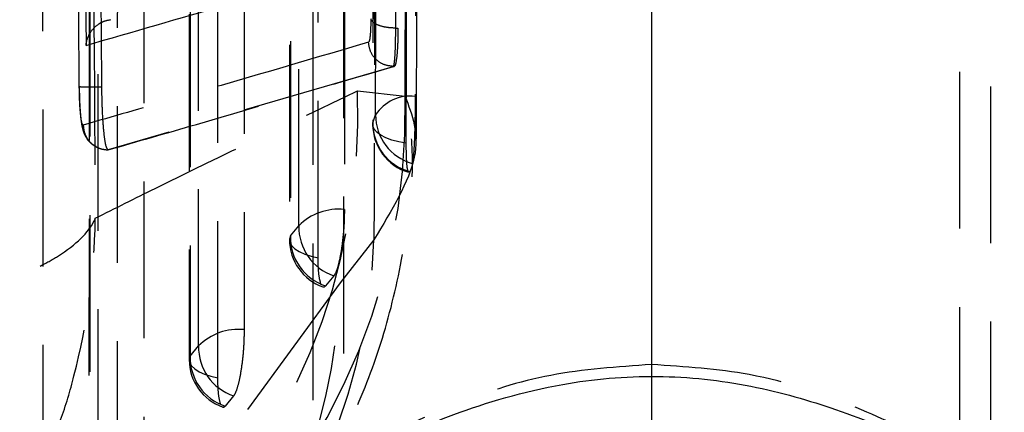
# Model space of a CAD drawing. Extents: x 39 to 407, y 33 to 280.
# Tile 36 of 48: x 239.95 to 247.93, y 249.03 to 252.21. Entities that reach past the tile are written whole.
import ezdxf

# ---------------------------------------------------------------- set-up
doc = ezdxf.new("R2010")
doc.units = 0
doc.linetypes.add('CENTERX2', pattern=[20.32, 12.7, -2.54, 2.54, -2.54])
doc.linetypes.add('HIDDEN', pattern=[1.905, 1.27, -0.635])
doc.layers.get('0').update_dxf_attribs({"linetype": 'CONTINUOUS'})
doc.styles.add('SLDTEXTSTYLE0', font='TXT', dxfattribs={"width": 0.75})
doc.dimstyles.new('SLDDIMSTYLE1', dxfattribs={"dimtxt": 3.5, "dimasz": 3.302, "dimexe": 0, "dimexo": 0.0625, "dimgap": 0.875, "dimtad": 1, "dimdec": 0, "dimrnd": 1e-09, "dimzin": 12, "dimtxsty": 'SLDTEXTSTYLE0', "dimsah": 1, "dimcen": 0.09, "dimazin": 3, "dimtfac": 1, "dimtofl": 0, "dimtmove": 0, "dimatfit": 3, "dimtolj": 1, "dimtzin": 12})

# ---------------------------------------------------------------- blocks, each defined once
blk = doc.blocks.new('_D_13')
at = {"color": 179, "linetype": 'CONTINUOUS'}
for p, q in [((253.3737, 253.2591), (262.3229, 253.2591)), ((261.3229, 253.2591), (261.3229, 141.3457)), ((233.5736, 141.3457), (262.3229, 141.3457))]:
    blk.add_line(p, q, dxfattribs=at)
for points in [[(261.3229, 253.2591), (260.8149, 249.9571), (261.8309, 249.9571)], [(261.3229, 141.3457), (261.8309, 144.6477), (260.8149, 144.6477)]]:
    blk.add_solid(points, dxfattribs=at)
at = {"color": 179, "linetype": 'CONTINUOUS', "insert": (256.8112, 190.1001, 32.1543), "char_height": 3.5, "attachment_point": 1, "rotation": 90, "style": 'SLDTEXTSTYLE0'}
blk.add_mtext('112', dxfattribs=at)

msp = doc.modelspace()

# ---------------------------------------------------------------- linework, layer by layer
at = {"color": 7, "linetype": 'HIDDEN'}
for p, q in [((242.8273, 260.9146), (242.81, 251.3664)), ((242.135, 259.6295), (242.1355, 250.4311)), ((241.3224, 257.9725), (241.3223, 249.4579)), ((242.3236, 258.0209), (242.3236, 248.4973)), ((247.8236, 248.4973), (247.8236, 258.0209)), ((242.9972, 252.1443), (243.0264, 257.6913)), ((243.044, 257.6836), (243.0155, 252.1443)), ((243.1655, 251.2478), (243.1846, 257.622)), ((242.5736, 256.4947), (242.5736, 248.6161)), ((247.5736, 248.6154), (247.5736, 256.4947)), ((240.5099, 256.3155), (240.5089, 248.4848)), ((240.1368, 248.3095), (240.1356, 253.8955)), ((242.9972, 252.1443), (243.0155, 252.1443)), ((242.9846, 251.834), (240.6654, 251.158)), ((242.9783, 251.834), (242.9847, 251.834)), ((242.6881, 251.6353), (243.0727, 251.5924)), ((242.8114, 251.3779), (242.8337, 251.4422)), ((240.6654, 251.158), (240.6628, 251.1581)), ((240.6644, 251.158), (240.6644, 251.158)), ((240.6644, 251.158), (240.6654, 251.158)), ((243.1075, 250.9823), (243.1019, 250.981)), ((242.1425, 250.461), (242.211, 250.5431)), ((242.8202, 250.4292), (242.5456, 250.08)), ((242.4952, 250.1385), (242.4267, 250.0565)), ((241.3292, 249.4879), (241.3978, 249.5699)), ((241.6819, 249.1654), (241.6134, 249.0833))]:
    msp.add_line(p, q, dxfattribs=at)
at = {"color": 179, "linetype": 'CENTERX2'}
msp.add_line((245.0736, 139.5123), (245.0736, 258.4947), dxfattribs=at)
at = {"color": 7, "linetype": 'HIDDEN', "flags": 128}
for points in [[(243.1787, 261.1335), (243.177, 260.3944), (243.1699, 257.4172), (243.1551, 251.5916)], [(242.8292, 260.9274), (242.8279, 260.1831), (242.8226, 257.2055), (242.8114, 251.3779)], [(242.8337, 251.4422), (242.8354, 252.1866), (242.842, 255.1642), (242.8543, 260.9851)], [(243.0828, 251.2126), (243.084, 251.9453), (243.0886, 254.9226), (243.0972, 260.7613)], [(242.5803, 259.9312), (242.5803, 259.1869), (242.5805, 256.21), (242.5809, 250.6751)], [(242.211, 250.5431), (242.211, 251.2873), (242.2108, 254.2642), (242.2104, 259.7991)], [(242.1419, 259.6594), (242.1419, 258.9152), (242.1421, 255.9383), (242.1425, 250.461)], [(242.3677, 250.2844), (242.3677, 251.0286), (242.3675, 254.0055), (242.3672, 259.4828)], [(241.7677, 258.2741), (241.7677, 257.5299), (241.7677, 254.553), (241.7677, 249.7019)], [(241.3978, 249.5699), (241.3978, 250.3141), (241.3978, 253.291), (241.3978, 258.1421)], [(241.3293, 258.0024), (241.3293, 257.2581), (241.3293, 254.2812), (241.3292, 249.4879)], [(241.5544, 249.3112), (241.5544, 250.0554), (241.5545, 253.0323), (241.5546, 257.8257)], [(240.9552, 256.6171), (240.9551, 255.8728), (240.9548, 252.8959), (240.9544, 248.7287)], [(240.5844, 248.5968), (240.5845, 249.341), (240.5848, 252.3179), (240.5853, 256.485)], [(240.5168, 256.3454), (240.5167, 255.6011), (240.5164, 252.6242), (240.5159, 248.5147)], [(240.7411, 248.338), (240.7412, 249.0822), (240.7416, 252.0592), (240.7422, 256.1687)], [(243.0828, 251.2126), (243.0222, 251.2234), (242.9667, 251.238), (242.918, 251.256), (242.8772, 251.277), (242.8454, 251.3003), (242.8235, 251.3253), (242.8121, 251.3514), (242.8114, 251.3779)], [(242.1425, 250.461), (242.1356, 250.4345), (242.1397, 250.4079), (242.1545, 250.382), (242.1798, 250.3573), (242.2148, 250.3347), (242.2586, 250.3146), (242.3101, 250.2977), (242.3677, 250.2844)], [(242.5456, 250.08), (240.6972, 247.5633), (240.4512, 247.2283)], [(241.3292, 249.4879), (241.3223, 249.4614), (241.3264, 249.4348), (241.3413, 249.4088), (241.3665, 249.3842), (241.4016, 249.3615), (241.4454, 249.3415), (241.4968, 249.3245), (241.5544, 249.3112)]]:
    msp.add_lwpolyline(points, dxfattribs=at)
at = {"color": 7, "linetype": 'HIDDEN'}
for centre, radius, start, end in [((237.6284, 251.4596), 5.0627, 312.88226, 1.98915), ((237.9746, 251.4535), 5.1, 307.41952, 1.56064), ((243.1164, 251.2545), 0.3394, 83.44522, 146.40957), ((243.2386, 251.4391), 0.4049, 179.5624, 254.70044), ((243.2164, 251.3656), 0.406, 179.8873, 253.50058), ((243.2177, 251.3734), 0.4063, 179.36036, 254.26798), ((242.5326, 250.2265), 0.4512, 83.84717, 135.44679), ((242.627, 250.5332), 0.4161, 178.64601, 251.53639), ((242.5585, 250.4512), 0.4161, 178.6458, 251.53607), ((238.0932, 250.5783), 4.7294, 309.06428, 358.19284), ((242.5415, 250.4311), 0.406, 180.00365, 250.65767), ((237.9044, 250.1974), 4.6426, 313.0492, 358.55145), ((241.7193, 249.2533), 0.4512, 83.84305, 135.44308), ((241.8138, 249.56), 0.4161, 178.64202, 251.53239), ((241.7282, 249.4579), 0.406, 179.99935, 250.65212), ((241.7452, 249.478), 0.4161, 178.64177, 251.53185)]:
    msp.add_arc(centre, radius, start, end, dxfattribs=at)
for points, knots in [([(242.8527, 260.7371), (242.847, 258.8978), (242.8365, 255.4624), (242.8254, 252.0258), (242.8202, 250.4292)], [0, 0, 0, 0, 0.535379, 1, 1, 1, 1]), ([(240.4304, 251.6719), (240.4293, 251.8072), (240.4238, 252.4837), (240.4044, 254.9624), (240.3886, 257.3059), (240.3765, 259.1081)], [0, 0, 0, 0, 0.054587, 0.272933, 1, 1, 1, 1]), ([(240.4299, 258.8145), (240.4384, 257.6817), (240.4553, 255.4117), (240.4752, 253.1417), (240.4851, 252.0045)], [0, 0, 0, 0, 0.499048, 1, 1, 1, 1]), ([(240.5154, 258.0216), (240.5211, 256.9681), (240.5344, 254.4955), (240.5505, 252.0229), (240.5597, 250.6039)], [0, 0, 0, 0, 0.4260952, 1, 1, 1, 1]), ([(240.6135, 251.6693), (240.6124, 251.8046), (240.6072, 252.4811), (240.5912, 254.5985), (240.5785, 256.5807), (240.5692, 258.0216)], [0, 0, 0, 0, 0.063901, 0.319503, 1, 1, 1, 1]), ([(243.0727, 251.5924), (243.0816, 253.5183), (243.0909, 255.5403), (243.0995, 257.563), (243.0999, 257.6591)], [0, 0, 0, 0, 0.952488, 1, 1, 1, 1]), ([(240.4851, 252.0045), (240.8655, 252.1143), (241.625, 252.3336), (242.3705, 252.5538), (242.7427, 252.6637)], [0, 0, 0, 0, 0.50076, 1, 1, 1, 1]), ([(242.7951, 252.2204), (242.7949, 252.2037), (242.7943, 252.1549), (242.7908, 252.0914), (242.7845, 252.0418), (242.779, 252.0341), (242.7763, 252.0302)], [0, 0, 0, 0, 0.156198, 0.457126, 0.729738, 1, 1, 1, 1]), ([(242.9972, 252.1443), (242.9722, 252.1455), (242.9222, 252.148), (242.8578, 252.1653), (242.8102, 252.1902), (242.8001, 252.2103), (242.7951, 252.2204)], [0, 0, 0, 0, 0.2500041, 0.4999968, 0.7500063, 1, 1, 1, 1]), ([(240.4851, 252.0045), (240.4852, 252.0052), (240.4862, 252.0177), (240.4932, 252.0585), (240.5207, 252.1185), (240.5738, 252.1713), (240.6289, 252.2028), (240.6666, 252.2098), (240.6855, 252.2133)], [0, 0, 0, 0, 0.00778, 0.140289, 0.459157, 0.690963, 0.844981, 1, 1, 1, 1]), ([(242.9784, 251.8341), (242.9784, 251.8341), (242.9806, 251.8357), (242.9868, 251.8554), (242.9929, 251.9334), (242.9962, 252.0372), (242.9972, 252.1174), (242.9972, 252.1443), (242.9972, 252.1443)], [0, 0, 0, 0, 0.000115, 0.268599, 0.541761, 0.84341, 0.999892, 1, 1, 1, 1]), ([(243.0155, 252.1443), (243.0147, 252.0974), (243.0132, 252.0037), (243.005, 251.8985), (242.9949, 251.8438), (242.9873, 251.8365), (242.9847, 251.834)], [0, 0, 0, 0, 0.27232, 0.544633, 0.844587, 1, 1, 1, 1]), ([(242.7763, 252.0303), (242.2467, 251.8747), (241.4837, 251.6507), (240.7015, 251.4278), (240.4622, 251.3596)], [0, 0, 0, 0, 0.694083, 1, 1, 1, 1]), ([(242.9782, 251.834), (242.9524, 251.837), (242.9006, 251.843), (242.8348, 251.8881), (242.7877, 251.9526), (242.7801, 252.0044), (242.7763, 252.0303)], [0, 0, 0, 0, 0.249999, 0.499999, 0.75, 1, 1, 1, 1]), ([(240.6644, 251.158), (240.9037, 251.227), (241.6859, 251.4523), (242.4488, 251.6776), (242.9783, 251.834)], [0, 0, 0, 0, 0.305926, 1, 1, 1, 1]), ([(242.9783, 251.834), (242.9783, 251.834), (242.9784, 251.8341), (242.9784, 251.8341), (242.9784, 251.8341)], [0, 0, 0, 0, 0.961143, 1, 1, 1, 1]), ([(240.4304, 251.6719), (240.43, 251.6716), (240.4291, 251.671), (240.4389, 251.6702), (240.4564, 251.6696), (240.4816, 251.6691), (240.5133, 251.6688), (240.5501, 251.6688), (240.5843, 251.6689), (240.6059, 251.6691), (240.6135, 251.6692)], [0, 0, 0, 0, 0.13251, 0.265028, 0.397543, 0.530058, 0.662572, 0.795082, 0.927594, 1, 1, 1, 1]), ([(240.4302, 251.6682), (240.4305, 251.6383), (240.4311, 251.5623), (240.4381, 251.4487), (240.4478, 251.3677), (240.4602, 251.3131), (240.4822, 251.2609), (240.5167, 251.2125), (240.5529, 251.1936), (240.5677, 251.1859)], [0, 0, 0, 0, 0.1422349, 0.3611597, 0.5979003, 0.7163014, 0.800189, 0.9185939, 1, 1, 1, 1]), ([(240.4622, 251.3596), (240.4601, 251.3605), (240.4546, 251.363), (240.4461, 251.3992), (240.4381, 251.4695), (240.4323, 251.5641), (240.431, 251.636), (240.4304, 251.6719)], [0, 0, 0, 0, 0.141847, 0.356457, 0.57048, 0.785873, 1, 1, 1, 1]), ([(240.6628, 251.1581), (240.6574, 251.1657), (240.6466, 251.181), (240.6319, 251.2761), (240.6207, 251.4126), (240.6149, 251.5527), (240.6138, 251.6402), (240.6135, 251.6692)], [0, 0, 0, 0, 0.222622, 0.445236, 0.667639, 0.889676, 1, 1, 1, 1]), ([(240.5597, 250.6039), (240.722, 250.6853), (241.4472, 251.0487), (242.1458, 251.379), (242.6881, 251.6353)], [0, 0, 0, 0, 0.22378, 1, 1, 1, 1]), ([(243.0727, 251.5924), (243.1303, 251.4414), (243.2467, 251.136), (242.9635, 250.6665), (242.8202, 250.4292)], [0, 0, 0, 0, 0.4943865, 1, 1, 1, 1]), ([(243.1551, 251.5916), (243.1549, 251.5557), (243.1545, 251.4778), (243.1521, 251.3489), (243.1481, 251.2242), (243.1424, 251.1237), (243.1366, 251.0681), (243.1329, 251.0534), (243.1317, 251.0486)], [0, 0, 0, 0, 0.160469, 0.348328, 0.536017, 0.723283, 0.910095, 1, 1, 1, 1]), ([(240.4622, 251.3596), (240.4642, 251.3388), (240.4679, 251.3017), (240.4941, 251.2469), (240.5356, 251.2001), (240.5962, 251.1649), (240.6416, 251.1603), (240.6644, 251.158)], [0, 0, 0, 0, 0.196314, 0.352151, 0.5681, 0.78405, 1, 1, 1, 1]), ([(241.6793, 247.4907), (241.6836, 247.4953), (241.8119, 247.6357), (242.0506, 247.9542), (242.385, 248.4635), (242.6761, 249.0341), (242.9149, 249.665), (243.0716, 250.3533), (243.1447, 250.89), (243.1291, 251.1929), (243.1262, 251.2482)], [0, 0, 0, 0, 0.006067, 0.182114, 0.34381, 0.49934, 0.653797, 0.808828, 0.965105, 1, 1, 1, 1]), ([(243.0983, 250.9802), (243.0954, 250.9909), (243.0896, 251.0122), (243.084, 251.096), (243.0827, 251.171), (243.0828, 251.2119), (243.0828, 251.2126)], [0, 0, 0, 0, 0.330901, 0.662534, 0.994988, 1, 1, 1, 1]), ([(240.6628, 251.1581), (240.6633, 251.158), (240.6638, 251.1578), (240.6644, 251.158), (240.6644, 251.158)], [0, 0, 0, 0, 0.9979106, 1, 1, 1, 1]), ([(242.5809, 250.6751), (242.5802, 250.6344), (242.5787, 250.5515), (242.5666, 250.4185), (242.5484, 250.2967), (242.5256, 250.2002), (242.5071, 250.1543), (242.4972, 250.1411), (242.4952, 250.1385)], [0, 0, 0, 0, 0.1858249, 0.3777946, 0.5697626, 0.7617316, 0.9536972, 1, 1, 1, 1]), ([(236.3951, 249.4735), (236.8917, 249.5163), (237.6653, 249.5829), (238.5733, 249.7392), (239.215, 249.8839), (239.7521, 250.0507), (240.0914, 250.1986), (240.3998, 250.3809), (240.5204, 250.5064), (240.5592, 250.6028), (240.5597, 250.6039)], [0, 0, 0, 0, 0.229271, 0.357179, 0.485098, 0.616982, 0.748878, 0.805125, 0.997799, 1, 1, 1, 1]), ([(240.0702, 248.4966), (240.1451, 248.6529), (240.2739, 248.9216), (240.4748, 249.6165), (240.555, 250.1705), (240.5596, 250.5991), (240.5597, 250.6039)], [0, 0, 0, 0, 0.237091, 0.407834, 0.99331, 1, 1, 1, 1]), ([(242.3896, 250.0731), (242.3844, 250.093), (242.3738, 250.1326), (242.3683, 250.2156), (242.3678, 250.2697), (242.3677, 250.2844)], [0, 0, 0, 0, 0.421898, 0.8438, 1, 1, 1, 1]), ([(242.4267, 250.0565), (242.4207, 250.0492), (242.4139, 250.0411), (242.4085, 250.0487), (242.4079, 250.0495)], [0, 0, 0, 0, 0.896107, 1, 1, 1, 1]), ([(241.7677, 249.7019), (241.7669, 249.6612), (241.7654, 249.5783), (241.7533, 249.4453), (241.7351, 249.3235), (241.7123, 249.2271), (241.6938, 249.1811), (241.6839, 249.1679), (241.6819, 249.1654)], [0, 0, 0, 0, 0.185816, 0.377784, 0.569752, 0.761721, 0.953687, 1, 1, 1, 1]), ([(245.0736, 249.4194), (244.7943, 249.4005), (244.237, 249.3626), (243.4834, 249.1133), (242.8197, 248.8042), (242.5713, 248.6558), (242.4414, 248.5783)], [0, 0, 0, 0, 0.2316645, 0.4622452, 0.7188231, 1, 1, 1, 1]), ([(247.8154, 248.5021), (247.8181, 248.5008), (247.8639, 248.4798), (247.7051, 248.5814), (247.3539, 248.7867), (246.7373, 249.0849), (245.9481, 249.3618), (245.3424, 249.4017), (245.0736, 249.4194)], [0, 0, 0, 0, 0.011806, 0.197575, 0.383181, 0.589337, 0.817749, 1, 1, 1, 1]), ([(241.5763, 249.0999), (241.5711, 249.1197), (241.5606, 249.1593), (241.555, 249.2423), (241.5545, 249.2965), (241.5544, 249.3112)], [0, 0, 0, 0, 0.421708, 0.843405, 1, 1, 1, 1]), ([(241.6134, 249.0833), (241.6074, 249.076), (241.6006, 249.0679), (241.5952, 249.0755), (241.5946, 249.0764)], [0, 0, 0, 0, 0.8947737, 1, 1, 1, 1])]:
    msp.add_open_spline(points, degree=3, knots=knots, dxfattribs=at)
at = {"color": 7, "linetype": 'CONTINUOUS'}
msp.add_open_spline([(242.3298, 248.4995), (242.3285, 248.4985), (242.2916, 248.4727), (242.4625, 248.5618), (242.8285, 248.7468), (243.4626, 249.03), (244.259, 249.2711), (245.118, 249.3497), (245.8948, 249.2616), (246.6262, 249.0487), (247.2669, 248.7753), (247.7269, 248.5371), (247.7796, 248.5167), (247.8027, 248.5078)], degree=3, knots=[0, 0, 0, 0, 0.003568, 0.097781, 0.192853, 0.298879, 0.415637, 0.505143, 0.59471, 0.685301, 0.791266, 0.90829, 1, 1, 1, 1], dxfattribs=at)

# ---------------------------------------------------------------- dimensions: what is measured, and where the dimension line sits
at = {"color": 179, "linetype": 'CONTINUOUS'}
dim = msp.add_linear_dim(base=(261.3229, 141.3457), p1=(252.3737, 253.2591), p2=(232.5736, 141.3457), angle=90, dimstyle='SLDDIMSTYLE1', dxfattribs=at)
dim.commit()
dim.dimension.update_dxf_attribs({"geometry": '_D_13', "text_midpoint": (261.3229, 195.4012), "dimtype": 160})

doc.saveas('drawing.dxf')
